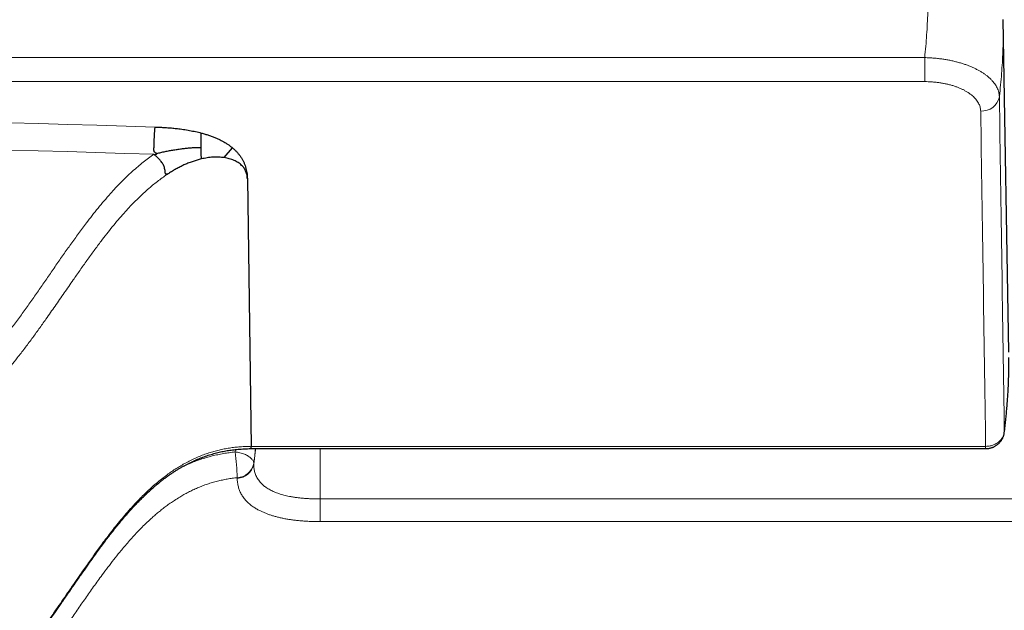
# Model space of a CAD drawing. Header units: millimetres. Extents: x 8 to 735, y 12 to 450.
# Tile 54 of 71: x 392 to 431, y 407 to 430. Entities that reach past the tile are written whole.
import ezdxf

# ---------------------------------------------------------------- set-up
doc = ezdxf.new("R2010")
doc.units = ezdxf.units.MM

msp = doc.modelspace()

# ---------------------------------------------------------------- linework, layer by layer
at = {"color": 7, "linetype": 'Continuous', "lineweight": 30}
for p, q in [((431.223, 416.878), (431, 430.166)), ((399.879, 424.651), (400.207, 425.046)), ((400.806, 423.807), (400.962, 413.112)), ((400.96, 413.021), (430.297, 413.021))]:
    msp.add_line(p, q, dxfattribs=at)
at = {"color": 252, "linetype": 'Continuous', "lineweight": 0}
for p, q in [((349.399, 428.648), (427.863, 428.648)), ((427.863, 428.648), (427.863, 427.688)), ((349.399, 427.688), (427.863, 427.688)), ((400.329, 412.985), (400.316, 412.887)), ((400.962, 413.112), (430.297, 413.112)), ((430.297, 413.021), (430.297, 413.112)), ((401.062, 412.397), (401.062, 412.424)), ((400.403, 411.833), (400.403, 411.86))]:
    msp.add_line(p, q, dxfattribs=at)
at = {"color": 252, "linetype": 'Continuous', "lineweight": 0, "flags": 128}
for points in [[(391.316, 426.04), (392.477, 426.01), (393.639, 425.978), (394.8, 425.945), (395.96, 425.911), (397.121, 425.874)], [(391.294, 424.95), (392.449, 424.921), (393.605, 424.89), (394.76, 424.857), (395.915, 424.822), (397.07, 424.786)], [(431.043, 413.681), (431.041, 413.659), (431.041, 413.658)], [(400.316, 412.887), (400.365, 412.882), (400.414, 412.875), (400.462, 412.866), (400.509, 412.856), (400.556, 412.844), (400.602, 412.83), (400.646, 412.815), (400.689, 412.799), (400.731, 412.782), (400.77, 412.763), (400.808, 412.743), (400.843, 412.722), (400.877, 412.7), (400.908, 412.678), (400.936, 412.654), (400.962, 412.63), (400.985, 412.605), (401.005, 412.58), (401.022, 412.554), (401.036, 412.528), (401.047, 412.502), (401.055, 412.476), (401.06, 412.45), (401.062, 412.424)], [(403.713, 410.104), (403.713, 410.137), (403.713, 410.172), (403.713, 410.209), (403.713, 410.249), (403.713, 410.29), (403.713, 410.333), (403.713, 410.378), (403.713, 410.425), (403.713, 410.472), (403.713, 410.521), (403.713, 410.57), (403.713, 410.62), (403.713, 410.67), (403.713, 410.72), (403.713, 410.77), (403.713, 410.82), (403.713, 410.87), (403.713, 410.918), (403.713, 410.965), (403.713, 411.012)], [(403.713, 411.012), (406.128, 411.012), (414.126, 411.012), (458.425, 411.012), (469.5, 411.012)], [(403.713, 410.104), (404.844, 410.104), (405.975, 410.104), (408.236, 410.104), (445.937, 410.104), (464.788, 410.104), (469.5, 410.104)]]:
    msp.add_lwpolyline(points, dxfattribs=at)
at = {"color": 252, "linetype": 'Continuous', "lineweight": 0}
for centre, radius, start, end in [((430.141, 427.228), 0.718, 266.6494, 348.4766), ((379.138, 415.309), 22.113, 352.5049, 354.0624), ((391.073, 411.587), 9.334, 1.6761, 8.0063), ((400.374, 412.561), 0.702, 272.4384, 348.7219), ((400.374, 412.535), 0.702, 272.4317, 348.7139)]:
    msp.add_arc(centre, radius, start, end, dxfattribs=at)
for centre, major_axis, ratio, start_param, end_param in [((397.811, 613.996), (-30.011, 1816.834), 0.016567, 4.601636, 4.609056), ((397.811, 613.359), (-30.011, 1816.195), 0.01616, 4.601641, 4.609061)]:
    msp.add_ellipse(centre, major_axis=major_axis, ratio=ratio, start_param=start_param, end_param=end_param, dxfattribs=at)
for points, knots in [([(427.863, 428.648), (427.878, 428.8), (427.907, 429.104), (427.941, 429.556), (427.969, 430.004), (427.988, 430.449), (428, 430.89), (428.005, 431.326), (428.002, 431.758), (427.991, 432.161), (427.975, 432.535), (427.955, 432.881), (427.93, 433.224), (427.9, 433.563), (427.875, 433.785), (427.863, 433.897)], [0, 0, 0, 0, 0.0823911, 0.1648032, 0.2472151, 0.3296059, 0.4119984, 0.494412, 0.5768257, 0.6592181, 0.7273625, 0.7955247, 0.8636929, 0.9318554, 1, 1, 1, 1]), ([(430.845, 427.085), (430.846, 427.091), (430.864, 427.249), (430.896, 427.558), (430.935, 428.01), (430.965, 428.458), (430.987, 428.903), (431, 429.344), (431.005, 429.765), (431.002, 430.036), (431, 430.164)], [0, 0, 0, 0, 0.005968, 0.150349, 0.294767, 0.439185, 0.583566, 0.72795, 0.872371, 1, 1, 1, 1]), ([(430.845, 427.085), (430.844, 427.104), (430.842, 427.152), (430.83, 427.228), (430.808, 427.313), (430.777, 427.397), (430.736, 427.481), (430.687, 427.563), (430.629, 427.644), (430.562, 427.724), (430.486, 427.801), (430.402, 427.877), (430.31, 427.95), (430.211, 428.021), (430.106, 428.087), (429.995, 428.15), (429.88, 428.209), (429.759, 428.265), (429.632, 428.318), (429.501, 428.367), (429.362, 428.413), (429.216, 428.456), (429.063, 428.496), (428.906, 428.532), (428.746, 428.563), (428.583, 428.589), (428.413, 428.611), (428.235, 428.629), (428.049, 428.642), (427.925, 428.646), (427.863, 428.648)], [0, 0, 0, 0, 0.024743, 0.060556, 0.096479, 0.132459, 0.168439, 0.204361, 0.240173, 0.276035, 0.31201, 0.348043, 0.384075, 0.42005, 0.455912, 0.490241, 0.524668, 0.559147, 0.593625, 0.628053, 0.662382, 0.698572, 0.734878, 0.771243, 0.807608, 0.843914, 0.880105, 0.920057, 0.960048, 1, 1, 1, 1]), ([(430.099, 426.511), (430.098, 426.526), (430.097, 426.568), (430.086, 426.637), (430.064, 426.716), (430.032, 426.794), (429.99, 426.871), (429.939, 426.946), (429.878, 427.019), (429.808, 427.09), (429.729, 427.158), (429.642, 427.223), (429.548, 427.284), (429.447, 427.341), (429.342, 427.393), (429.231, 427.442), (429.113, 427.487), (428.989, 427.528), (428.857, 427.566), (428.718, 427.599), (428.575, 427.627), (428.429, 427.65), (428.284, 427.667), (428.142, 427.679), (428.003, 427.686), (427.91, 427.687), (427.863, 427.688)], [0, 0, 0, 0, 0.024784, 0.067804, 0.11097, 0.154184, 0.197347, 0.240366, 0.283396, 0.326574, 0.369801, 0.412978, 0.456008, 0.497183, 0.538488, 0.579838, 0.621143, 0.662318, 0.705753, 0.749339, 0.792977, 0.836565, 0.880001, 0.919987, 0.960013, 1, 1, 1, 1]), ([(347.347, 424.86), (347.378, 424.729), (347.439, 424.466), (347.543, 424.074), (347.655, 423.683), (347.776, 423.295), (347.908, 422.901), (348.053, 422.502), (348.209, 422.098), (348.376, 421.697), (348.552, 421.299), (348.738, 420.905), (348.933, 420.514), (349.138, 420.126), (349.353, 419.742), (349.576, 419.362), (349.809, 418.986), (350.051, 418.614), (350.308, 418.238), (350.581, 417.857), (350.869, 417.474), (351.168, 417.096), (351.47, 416.732), (351.774, 416.381), (352.078, 416.045), (352.391, 415.714), (352.712, 415.388), (353.041, 415.068), (353.377, 414.754), (353.721, 414.446), (354.072, 414.144), (354.43, 413.849), (354.796, 413.559), (355.169, 413.277), (355.557, 412.994), (355.962, 412.712), (356.384, 412.432), (356.813, 412.16), (357.238, 411.901), (357.661, 411.657), (358.079, 411.425), (358.503, 411.201), (358.932, 410.984), (359.366, 410.775), (359.805, 410.573), (360.249, 410.38), (360.698, 410.194), (361.151, 410.016), (361.608, 409.846), (362.069, 409.685), (362.546, 409.528), (363.037, 409.376), (363.544, 409.23), (364.054, 409.094), (364.556, 408.971), (365.05, 408.859), (365.535, 408.758), (366.022, 408.666), (366.511, 408.583), (367.002, 408.508), (367.495, 408.442), (367.989, 408.384), (368.484, 408.335), (368.981, 408.296), (369.478, 408.264), (369.977, 408.242), (370.487, 408.228), (371.01, 408.224), (371.545, 408.229), (372.079, 408.245), (372.595, 408.27), (373.091, 408.303), (373.569, 408.342), (374.045, 408.39), (374.52, 408.446), (374.994, 408.51), (375.466, 408.582), (375.936, 408.662), (376.408, 408.751), (376.883, 408.849), (377.358, 408.955), (377.832, 409.07), (378.304, 409.194), (378.776, 409.327), (379.246, 409.469), (379.713, 409.619), (380.176, 409.777), (380.635, 409.943), (381.09, 410.117), (381.54, 410.3), (381.986, 410.49), (382.428, 410.688), (382.864, 410.894), (383.296, 411.108), (383.732, 411.334), (384.173, 411.574), (384.617, 411.828), (385.055, 412.09), (385.475, 412.355), (385.88, 412.62), (386.269, 412.887), (386.651, 413.16), (387.026, 413.439), (387.394, 413.726), (387.756, 414.018), (388.11, 414.317), (388.457, 414.623), (388.797, 414.934), (389.128, 415.251), (389.452, 415.575), (389.776, 415.911), (390.098, 416.262), (390.418, 416.627), (390.729, 416.997), (391.041, 417.385), (391.352, 417.79), (391.665, 418.211), (391.971, 418.635), (392.272, 419.062), (392.569, 419.49), (392.865, 419.919), (393.161, 420.347), (393.458, 420.774), (393.759, 421.199), (394.064, 421.621), (394.347, 422.001), (394.607, 422.338), (394.843, 422.634), (395.086, 422.925), (395.319, 423.194), (395.543, 423.439), (395.757, 423.662), (395.977, 423.88), (396.204, 424.092), (396.426, 424.288), (396.643, 424.467), (396.853, 424.63), (396.998, 424.733), (397.071, 424.785)], [0, 0, 0, 0, 0.006974, 0.013949, 0.020925, 0.027901, 0.034874, 0.042251, 0.049629, 0.057006, 0.064383, 0.071759, 0.079137, 0.086515, 0.093891, 0.101268, 0.108645, 0.116023, 0.1234, 0.131309, 0.139221, 0.147133, 0.155043, 0.162419, 0.169797, 0.177175, 0.184551, 0.191927, 0.199305, 0.206683, 0.214059, 0.221435, 0.228813, 0.236191, 0.243568, 0.251477, 0.259387, 0.267298, 0.275207, 0.282583, 0.289961, 0.297339, 0.304715, 0.312091, 0.319469, 0.326847, 0.334223, 0.3416, 0.348978, 0.356356, 0.363732, 0.371641, 0.379551, 0.387461, 0.39537, 0.402748, 0.410127, 0.417506, 0.424884, 0.432262, 0.439642, 0.447021, 0.454399, 0.461777, 0.469157, 0.476537, 0.483915, 0.491825, 0.499737, 0.507649, 0.515559, 0.522652, 0.529747, 0.536842, 0.543935, 0.551028, 0.558123, 0.565217, 0.572311, 0.579588, 0.586868, 0.594147, 0.601425, 0.608803, 0.616182, 0.623561, 0.630939, 0.638317, 0.645696, 0.653075, 0.660453, 0.66783, 0.67521, 0.682589, 0.689966, 0.697877, 0.70579, 0.713703, 0.721614, 0.728988, 0.736363, 0.743739, 0.751113, 0.758487, 0.765862, 0.773238, 0.780612, 0.787986, 0.795362, 0.802738, 0.810112, 0.818017, 0.825923, 0.83383, 0.841734, 0.850381, 0.859027, 0.867674, 0.876323, 0.884974, 0.893626, 0.902278, 0.91093, 0.91958, 0.928229, 0.936877, 0.943139, 0.949401, 0.955664, 0.961924, 0.966977, 0.972032, 0.977088, 0.982142, 0.987193, 0.991462, 0.995731, 1, 1, 1, 1]), ([(346.652, 424.357), (346.683, 424.222), (346.747, 423.952), (346.854, 423.548), (346.969, 423.146), (347.093, 422.746), (347.23, 422.341), (347.378, 421.93), (347.539, 421.514), (347.711, 421.102), (347.892, 420.692), (348.084, 420.286), (348.285, 419.883), (348.496, 419.484), (348.716, 419.089), (348.947, 418.698), (349.186, 418.311), (349.435, 417.928), (349.7, 417.54), (349.98, 417.149), (350.278, 416.754), (350.586, 416.365), (350.896, 415.99), (351.209, 415.63), (351.522, 415.283), (351.844, 414.942), (352.175, 414.607), (352.513, 414.278), (352.859, 413.954), (353.213, 413.637), (353.574, 413.327), (353.943, 413.022), (354.32, 412.725), (354.703, 412.434), (355.103, 412.143), (355.52, 411.853), (355.954, 411.564), (356.396, 411.284), (356.834, 411.018), (357.269, 410.766), (357.7, 410.527), (358.136, 410.297), (358.577, 410.073), (359.024, 409.858), (359.476, 409.651), (359.933, 409.451), (360.395, 409.26), (360.861, 409.077), (361.332, 408.902), (361.807, 408.736), (362.297, 408.574), (362.803, 408.418), (363.325, 408.268), (363.85, 408.128), (364.367, 408.001), (364.876, 407.886), (365.374, 407.782), (365.876, 407.688), (366.379, 407.602), (366.885, 407.525), (367.392, 407.456), (367.901, 407.397), (368.411, 407.347), (368.922, 407.306), (369.434, 407.274), (369.947, 407.251), (370.472, 407.237), (371.011, 407.232), (371.561, 407.238), (372.111, 407.254), (372.642, 407.28), (373.153, 407.313), (373.644, 407.354), (374.135, 407.403), (374.624, 407.461), (375.111, 407.527), (375.597, 407.601), (376.081, 407.683), (376.568, 407.775), (377.056, 407.875), (377.546, 407.985), (378.033, 408.104), (378.519, 408.231), (379.005, 408.368), (379.489, 408.514), (379.969, 408.668), (380.446, 408.831), (380.918, 409.002), (381.387, 409.181), (381.851, 409.369), (382.31, 409.565), (382.764, 409.769), (383.214, 409.981), (383.658, 410.201), (384.107, 410.434), (384.56, 410.681), (385.018, 410.942), (385.468, 411.212), (385.901, 411.484), (386.318, 411.758), (386.718, 412.032), (387.111, 412.313), (387.497, 412.601), (387.876, 412.895), (388.249, 413.197), (388.613, 413.504), (388.97, 413.819), (389.32, 414.139), (389.661, 414.466), (389.994, 414.798), (390.304, 415.12), (390.591, 415.432), (390.857, 415.73), (391.117, 416.033), (391.371, 416.339), (391.637, 416.672), (391.914, 417.031), (392.201, 417.416), (392.483, 417.805), (392.792, 418.239), (393.126, 418.718), (393.488, 419.241), (393.82, 419.721), (394.124, 420.156), (394.4, 420.546), (394.68, 420.934), (394.943, 421.286), (395.187, 421.602), (395.412, 421.885), (395.643, 422.163), (395.866, 422.419), (396.079, 422.653), (396.282, 422.866), (396.492, 423.074), (396.708, 423.276), (396.916, 423.459), (397.116, 423.623), (397.305, 423.77), (397.5, 423.911), (397.635, 424), (397.702, 424.044)], [0, 0, 0, 0, 0.007002, 0.014005, 0.02101, 0.028013, 0.035015, 0.042423, 0.049832, 0.057242, 0.06465, 0.072058, 0.079467, 0.086877, 0.094285, 0.101693, 0.109103, 0.116512, 0.12392, 0.131864, 0.13981, 0.147755, 0.155699, 0.163107, 0.170516, 0.177926, 0.185334, 0.192741, 0.200151, 0.20756, 0.214968, 0.222376, 0.229785, 0.237195, 0.244603, 0.252546, 0.26049, 0.268435, 0.276378, 0.283785, 0.291195, 0.298604, 0.306012, 0.313419, 0.320829, 0.328238, 0.335646, 0.343054, 0.350463, 0.357873, 0.365281, 0.373223, 0.381167, 0.389111, 0.397053, 0.404463, 0.411874, 0.419284, 0.426694, 0.434103, 0.441514, 0.448925, 0.456335, 0.463744, 0.471155, 0.478566, 0.485976, 0.49392, 0.501865, 0.509811, 0.517755, 0.524879, 0.532004, 0.539128, 0.546252, 0.553375, 0.5605, 0.567625, 0.574749, 0.582058, 0.589368, 0.596679, 0.603988, 0.611397, 0.618808, 0.626219, 0.633628, 0.641037, 0.648448, 0.655859, 0.663268, 0.670678, 0.678088, 0.685499, 0.692908, 0.700853, 0.7088, 0.716747, 0.724692, 0.732095, 0.7395, 0.746905, 0.754309, 0.761712, 0.769117, 0.776522, 0.783926, 0.791329, 0.798735, 0.80614, 0.813544, 0.819892, 0.826242, 0.832593, 0.838943, 0.845292, 0.853026, 0.860762, 0.868498, 0.876233, 0.886542, 0.896851, 0.90716, 0.914912, 0.922664, 0.930416, 0.938168, 0.943995, 0.949822, 0.955649, 0.961475, 0.966177, 0.970881, 0.975584, 0.980286, 0.984986, 0.988739, 0.992494, 0.996248, 1, 1, 1, 1]), ([(346, 416.276), (346.001, 416.207), (346.003, 415.99), (346.019, 415.626), (346.046, 415.184), (346.085, 414.742), (346.134, 414.301), (346.194, 413.861), (346.264, 413.422), (346.345, 412.985), (346.437, 412.549), (346.539, 412.115), (346.652, 411.682), (346.769, 411.272), (346.889, 410.885), (347.011, 410.519), (347.14, 410.155), (347.277, 409.794), (347.429, 409.414), (347.598, 409.018), (347.786, 408.604), (347.984, 408.195), (348.191, 407.789), (348.409, 407.386), (348.637, 406.988), (348.874, 406.593), (349.121, 406.203), (349.377, 405.818), (349.642, 405.437), (349.917, 405.061), (350.188, 404.707), (350.452, 404.375), (350.71, 404.065), (350.974, 403.758), (351.244, 403.455), (351.535, 403.141), (351.849, 402.816), (352.185, 402.481), (352.53, 402.152), (352.882, 401.829), (353.242, 401.513), (353.61, 401.203), (353.985, 400.9), (354.368, 400.603), (354.757, 400.313), (355.154, 400.03), (355.558, 399.754), (355.978, 399.479), (356.414, 399.206), (356.869, 398.934), (357.329, 398.672), (357.787, 398.423), (358.24, 398.189), (358.687, 397.967), (359.14, 397.754), (359.599, 397.548), (360.062, 397.351), (360.53, 397.162), (361.002, 396.982), (361.478, 396.809), (361.959, 396.646), (362.444, 396.491), (362.932, 396.344), (363.436, 396.203), (363.955, 396.068), (364.489, 395.94), (365.027, 395.822), (365.555, 395.716), (366.073, 395.623), (366.582, 395.54), (367.092, 395.467), (367.604, 395.402), (368.118, 395.347), (368.632, 395.301), (369.148, 395.263), (369.665, 395.235), (370.182, 395.217), (370.699, 395.207), (371.217, 395.207), (371.71, 395.215), (372.178, 395.23), (372.621, 395.252), (373.064, 395.28), (373.506, 395.314), (373.972, 395.358), (374.461, 395.412), (374.972, 395.478), (375.482, 395.553), (375.99, 395.637), (376.496, 395.729), (377, 395.831), (377.501, 395.942), (377.999, 396.061), (378.494, 396.189), (378.986, 396.326), (379.475, 396.472), (379.937, 396.618), (380.372, 396.765), (380.782, 396.91), (381.189, 397.062), (381.593, 397.219), (382.015, 397.392), (382.455, 397.581), (382.913, 397.787), (383.365, 398.002), (383.811, 398.224), (384.253, 398.455), (384.688, 398.693), (385.118, 398.938), (385.542, 399.191), (385.959, 399.452), (386.37, 399.72), (386.774, 399.995), (387.153, 400.264), (387.507, 400.525), (387.838, 400.778), (388.163, 401.035), (388.482, 401.298), (388.802, 401.57), (389.122, 401.851), (389.44, 402.143), (389.752, 402.44), (390.057, 402.742), (390.356, 403.049), (390.648, 403.36), (390.932, 403.676), (391.213, 403.999), (391.488, 404.329), (391.758, 404.665), (392.022, 405.004), (392.303, 405.378), (392.6, 405.786), (392.915, 406.228), (393.276, 406.746), (393.686, 407.34), (394.095, 407.934), (394.457, 408.452), (394.771, 408.894), (395.05, 409.274), (395.291, 409.593), (395.492, 409.852), (395.698, 410.108), (395.91, 410.361), (396.112, 410.592), (396.304, 410.803), (396.484, 410.993), (396.67, 411.18), (396.862, 411.363), (397.06, 411.543), (397.265, 411.718), (397.478, 411.887), (397.682, 412.037), (397.875, 412.169), (398.058, 412.285), (398.245, 412.395), (398.438, 412.5), (398.638, 412.599), (398.845, 412.691), (399.056, 412.776), (399.265, 412.849), (399.472, 412.912), (399.675, 412.965), (399.881, 413.01), (400.091, 413.047), (400.305, 413.075), (400.523, 413.095), (400.742, 413.109), (400.889, 413.112), (400.962, 413.114)], [0, 0, 0, 0, 0.003139, 0.009834, 0.016529, 0.023222, 0.029915, 0.03661, 0.043305, 0.049998, 0.056691, 0.063385, 0.07008, 0.076773, 0.082515, 0.088257, 0.094001, 0.099743, 0.105485, 0.112181, 0.118879, 0.125577, 0.132274, 0.13897, 0.145668, 0.152366, 0.159063, 0.165759, 0.172457, 0.179155, 0.185852, 0.1916, 0.19735, 0.2031, 0.20885, 0.214599, 0.221262, 0.227927, 0.234591, 0.241254, 0.247918, 0.254582, 0.261247, 0.26791, 0.274574, 0.281238, 0.287903, 0.294566, 0.30171, 0.308856, 0.316002, 0.323146, 0.329816, 0.336487, 0.343158, 0.349827, 0.356497, 0.363168, 0.369839, 0.376509, 0.383178, 0.389849, 0.39652, 0.40319, 0.410342, 0.417496, 0.42465, 0.431802, 0.438471, 0.445141, 0.451811, 0.458479, 0.465148, 0.471818, 0.478488, 0.485157, 0.491826, 0.498496, 0.505166, 0.511835, 0.517555, 0.523277, 0.528999, 0.534721, 0.540441, 0.547109, 0.553779, 0.560448, 0.567116, 0.573784, 0.580453, 0.587122, 0.59379, 0.600458, 0.607127, 0.613797, 0.620465, 0.626184, 0.631905, 0.637627, 0.643348, 0.649068, 0.655733, 0.662401, 0.669068, 0.675734, 0.6824, 0.689067, 0.695734, 0.7024, 0.709066, 0.715733, 0.7224, 0.729066, 0.734783, 0.740502, 0.746221, 0.751939, 0.757656, 0.76368, 0.769705, 0.77573, 0.781754, 0.787778, 0.793802, 0.799827, 0.805851, 0.812008, 0.818167, 0.824325, 0.830483, 0.838295, 0.846107, 0.853919, 0.865635, 0.87735, 0.885162, 0.892974, 0.900785, 0.905479, 0.910173, 0.914868, 0.919562, 0.924254, 0.927953, 0.931653, 0.935352, 0.93905, 0.942791, 0.946534, 0.950277, 0.954017, 0.956945, 0.959876, 0.962806, 0.965734, 0.968737, 0.971744, 0.97475, 0.977753, 0.980487, 0.983223, 0.98596, 0.988693, 0.991518, 0.994345, 0.997174, 1, 1, 1, 1]), ([(430.297, 413.112), (430.302, 413.112), (430.325, 413.113), (430.373, 413.115), (430.44, 413.123), (430.513, 413.139), (430.584, 413.16), (430.651, 413.188), (430.715, 413.221), (430.778, 413.26), (430.838, 413.308), (430.893, 413.362), (430.941, 413.421), (430.98, 413.485), (431.011, 413.552), (431.032, 413.618), (431.039, 413.661), (431.043, 413.681)], [0, 0, 0, 0, 0.012618, 0.063124, 0.131346, 0.199738, 0.26796, 0.336183, 0.404577, 0.4728, 0.549719, 0.626882, 0.703801, 0.780718, 0.85788, 0.934798, 1, 1, 1, 1]), ([(401.062, 412.397), (401.081, 412.55), (401.108, 412.758), (401.128, 412.966), (401.134, 413.021)], [0, 0, 0, 0, 0.735193, 1, 1, 1, 1]), ([(403.713, 413.021), (403.713, 412.883), (403.713, 412.571), (403.713, 412.079), (403.713, 411.549), (403.713, 411.191), (403.713, 411.012)], [0, 0, 0, 0, 0.2108716, 0.4739144, 0.7369572, 1, 1, 1, 1]), ([(398.163, 412.269), (398.2, 412.288), (398.307, 412.341), (398.489, 412.422), (398.708, 412.511), (398.935, 412.592), (399.165, 412.665), (399.395, 412.728), (399.625, 412.781), (399.853, 412.825), (400.084, 412.862), (400.239, 412.879), (400.316, 412.887)], [0, 0, 0, 0, 0.057199, 0.161568, 0.268731, 0.375997, 0.483255, 0.590409, 0.692758, 0.795202, 0.897648, 1, 1, 1, 1]), ([(401.062, 412.397), (401.062, 412.372), (401.063, 412.323), (401.07, 412.249), (401.081, 412.175), (401.097, 412.1), (401.12, 412.023), (401.15, 411.946), (401.188, 411.869), (401.233, 411.793), (401.288, 411.717), (401.346, 411.65), (401.405, 411.591), (401.464, 411.539), (401.527, 411.489), (401.597, 411.441), (401.673, 411.395), (401.754, 411.351), (401.838, 411.31), (401.926, 411.273), (402.019, 411.238), (402.116, 411.205), (402.218, 411.175), (402.322, 411.148), (402.429, 411.124), (402.55, 411.1), (402.683, 411.078), (402.83, 411.058), (402.98, 411.042), (403.132, 411.03), (403.286, 411.021), (403.434, 411.015), (403.576, 411.012), (403.667, 411.012), (403.713, 411.012), (403.713, 411.012)], [0, 0, 0, 0, 0.033008, 0.066015, 0.099167, 0.132319, 0.167301, 0.202298, 0.237272, 0.273133, 0.309022, 0.344872, 0.371313, 0.39777, 0.424208, 0.451403, 0.478621, 0.505814, 0.532283, 0.558773, 0.585243, 0.612487, 0.639753, 0.667001, 0.694343, 0.72175, 0.757131, 0.792541, 0.827932, 0.864079, 0.900245, 0.936398, 0.968178, 0.999986, 1, 1, 1, 1]), ([(391.713, 403.362), (391.713, 403.362), (391.804, 403.478), (391.985, 403.71), (392.25, 404.061), (392.51, 404.415), (392.771, 404.777), (393.054, 405.178), (393.36, 405.618), (393.685, 406.091), (394.009, 406.564), (394.336, 407.036), (394.666, 407.506), (394.966, 407.921), (395.235, 408.281), (395.47, 408.586), (395.679, 408.848), (395.861, 409.067), (396.019, 409.252), (396.186, 409.443), (396.365, 409.638), (396.553, 409.835), (396.751, 410.031), (396.938, 410.205), (397.106, 410.355), (397.255, 410.481), (397.408, 410.604), (397.566, 410.724), (397.728, 410.842), (397.906, 410.962), (398.089, 411.077), (398.275, 411.186), (398.452, 411.281), (398.633, 411.371), (398.82, 411.455), (399.011, 411.533), (399.208, 411.604), (399.408, 411.668), (399.608, 411.723), (399.807, 411.769), (400.004, 411.807), (400.203, 411.838), (400.337, 411.853), (400.403, 411.86)], [0, 0, 0, 0, 0.000004, 0.035875, 0.071762, 0.107648, 0.143548, 0.181221, 0.228315, 0.27541, 0.322505, 0.3696, 0.416695, 0.46379, 0.495214, 0.52664, 0.558063, 0.576941, 0.59582, 0.617048, 0.638279, 0.659507, 0.682281, 0.705054, 0.720409, 0.735767, 0.751122, 0.766722, 0.782325, 0.797925, 0.81684, 0.832171, 0.847513, 0.862853, 0.878182, 0.893818, 0.90947, 0.92512, 0.940755, 0.955559, 0.970377, 0.985195, 1, 1, 1, 1]), ([(400.403, 411.833), (400.404, 411.805), (400.405, 411.748), (400.413, 411.662), (400.427, 411.576), (400.445, 411.495), (400.467, 411.419), (400.492, 411.348), (400.523, 411.278), (400.559, 411.207), (400.601, 411.137), (400.649, 411.067), (400.704, 410.998), (400.762, 410.932), (400.825, 410.869), (400.892, 410.81), (400.964, 410.753), (401.034, 410.702), (401.101, 410.658), (401.164, 410.619), (401.229, 410.582), (401.312, 410.538), (401.415, 410.489), (401.537, 410.438), (401.66, 410.392), (401.783, 410.351), (401.912, 410.313), (402.048, 410.277), (402.191, 410.244), (402.342, 410.215), (402.496, 410.189), (402.654, 410.167), (402.815, 410.148), (402.979, 410.133), (403.145, 410.121), (403.286, 410.114), (403.424, 410.109), (403.557, 410.105), (403.661, 410.105), (403.713, 410.104)], [0, 0, 0, 0, 0.030826, 0.061653, 0.092613, 0.123573, 0.149596, 0.175619, 0.201781, 0.227942, 0.254608, 0.281274, 0.308155, 0.335035, 0.359636, 0.384237, 0.409061, 0.433885, 0.451937, 0.46999, 0.488139, 0.506288, 0.536536, 0.566898, 0.594349, 0.6218, 0.649561, 0.677323, 0.707532, 0.737743, 0.768255, 0.798769, 0.830082, 0.861395, 0.892917, 0.92444, 0.941376, 0.970675, 1, 1, 1, 1])]:
    msp.add_open_spline(points, degree=3, knots=knots, dxfattribs=at)
at = {"color": 7, "linetype": 'Continuous', "lineweight": 30}
for points, knots in [([(397.189, 424.818), (397.187, 424.819), (397.172, 424.83), (397.148, 424.844), (397.118, 424.857), (397.099, 424.867), (397.086, 424.877), (397.08, 424.89), (397.078, 424.911), (397.076, 424.955), (397.077, 425.025), (397.079, 425.114), (397.081, 425.206), (397.084, 425.296), (397.088, 425.377), (397.091, 425.456), (397.095, 425.532), (397.1, 425.612), (397.105, 425.686), (397.11, 425.754), (397.114, 425.815), (397.12, 425.853), (397.121, 425.872), (397.122, 425.874)], [0, 0, 0, 0, 0.005326, 0.045409, 0.065645, 0.085791, 0.095578, 0.105317, 0.121329, 0.148393, 0.217886, 0.293087, 0.364393, 0.435926, 0.507231, 0.56028, 0.631578, 0.703104, 0.774402, 0.845708, 0.917241, 0.988544, 1, 1, 1, 1]), ([(397.121, 425.874), (397.188, 425.872), (397.323, 425.867), (397.524, 425.855), (397.724, 425.84), (397.923, 425.821), (398.099, 425.8), (398.25, 425.779), (398.377, 425.759), (398.501, 425.738), (398.621, 425.715), (398.738, 425.69), (398.854, 425.663), (398.929, 425.644), (398.966, 425.634)], [0, 0, 0, 0, 0.105739, 0.211494, 0.317235, 0.422955, 0.528683, 0.598664, 0.668289, 0.736572, 0.80312, 0.868737, 0.934357, 1, 1, 1, 1]), ([(398.966, 425.634), (399.017, 425.62), (399.117, 425.593), (399.261, 425.547), (399.401, 425.497), (399.536, 425.443), (399.665, 425.386), (399.787, 425.325), (399.903, 425.26), (400.012, 425.192), (400.115, 425.121), (400.176, 425.071), (400.207, 425.046)], [0, 0, 0, 0, 0.100576, 0.200345, 0.300442, 0.400582, 0.499992, 0.59961, 0.699689, 0.799942, 0.899835, 1, 1, 1, 1]), ([(398.968, 425.062), (398.968, 425.099), (398.968, 425.173), (398.968, 425.283), (398.968, 425.379), (398.968, 425.46), (398.967, 425.527), (398.967, 425.586), (398.967, 425.618), (398.966, 425.634)], [0, 0, 0, 0, 0.177754, 0.354045, 0.526127, 0.651051, 0.771694, 0.887866, 1, 1, 1, 1]), ([(397.07, 424.786), (397.07, 424.786), (397.072, 424.784), (397.077, 424.781), (397.092, 424.778), (397.114, 424.778), (397.14, 424.782), (397.164, 424.79), (397.181, 424.798), (397.189, 424.807), (397.191, 424.811), (397.191, 424.814), (397.19, 424.816), (397.189, 424.817), (397.189, 424.818)], [0, 0, 0, 0, 0.00786, 0.042959, 0.135512, 0.319737, 0.500923, 0.682008, 0.854254, 0.912458, 0.942991, 0.961161, 0.980629, 1, 1, 1, 1]), ([(397.702, 424.044), (397.677, 424.028), (397.641, 424.005), (397.599, 423.987), (397.575, 423.982), (397.556, 423.985), (397.535, 424.002), (397.522, 424.05), (397.519, 424.131), (397.505, 424.217), (397.483, 424.293), (397.44, 424.383), (397.371, 424.489), (397.27, 424.606), (397.163, 424.701), (397.1, 424.759), (397.07, 424.786)], [0, 0, 0, 0, 0.074621, 0.105498, 0.133592, 0.160681, 0.188818, 0.255027, 0.340661, 0.422235, 0.489525, 0.544884, 0.672225, 0.792049, 0.902783, 1, 1, 1, 1]), ([(397.189, 424.818), (397.243, 424.832), (397.353, 424.86), (397.522, 424.897), (397.695, 424.931), (397.87, 424.962), (398.045, 424.988), (398.215, 425.011), (398.378, 425.03), (398.534, 425.044), (398.684, 425.054), (398.829, 425.061), (398.922, 425.061), (398.968, 425.062)], [0, 0, 0, 0, 0.0907849, 0.1852075, 0.2820542, 0.3801064, 0.4781475, 0.5751493, 0.665085, 0.7530255, 0.8384754, 0.9209538, 1, 1, 1, 1]), ([(398.97, 424.598), (398.969, 424.611), (398.969, 424.637), (398.968, 424.685), (398.968, 424.738), (398.968, 424.803), (398.968, 424.88), (398.968, 424.969), (398.968, 425.031), (398.968, 425.062)], [0, 0, 0, 0, 0.1132543, 0.2298216, 0.3501527, 0.4742801, 0.6451536, 0.8209725, 1, 1, 1, 1]), ([(400.207, 425.046), (400.239, 425.019), (400.303, 424.964), (400.388, 424.876), (400.466, 424.786), (400.536, 424.692), (400.598, 424.594), (400.652, 424.492), (400.698, 424.386), (400.736, 424.277), (400.766, 424.165), (400.788, 424.049), (400.802, 423.929), (400.805, 423.848), (400.807, 423.807)], [0, 0, 0, 0, 0.074639, 0.150195, 0.2269, 0.304977, 0.384634, 0.466069, 0.549607, 0.635118, 0.722767, 0.812705, 0.905072, 1, 1, 1, 1]), ([(398.97, 424.598), (398.914, 424.584), (398.803, 424.556), (398.638, 424.503), (398.475, 424.443), (398.314, 424.376), (398.157, 424.302), (398.002, 424.221), (397.85, 424.136), (397.751, 424.074), (397.702, 424.043)], [0, 0, 0, 0, 0.125008, 0.249986, 0.374989, 0.500017, 0.62502, 0.749996, 0.874987, 1, 1, 1, 1]), ([(399.879, 424.651), (399.806, 424.659), (399.66, 424.675), (399.431, 424.67), (399.2, 424.646), (399.047, 424.614), (398.97, 424.598)], [0, 0, 0, 0, 0.249958, 0.499983, 0.749964, 1, 1, 1, 1]), ([(400.807, 423.807), (400.804, 423.854), (400.798, 423.948), (400.757, 424.087), (400.688, 424.22), (400.584, 424.344), (400.447, 424.454), (400.28, 424.544), (400.09, 424.613), (399.949, 424.638), (399.879, 424.651)], [0, 0, 0, 0, 0.12648, 0.252662, 0.379171, 0.503939, 0.630897, 0.755033, 0.877417, 1, 1, 1, 1]), ([(431.041, 413.658), (431.047, 413.701), (431.063, 413.827), (431.087, 414.035), (431.114, 414.282), (431.137, 414.528), (431.158, 414.775), (431.176, 415.022), (431.192, 415.269), (431.204, 415.517), (431.214, 415.764), (431.221, 416.011), (431.225, 416.259), (431.227, 416.478), (431.226, 416.614), (431.225, 416.668)], [0, 0, 0, 0, 0.043778, 0.125832, 0.207885, 0.289936, 0.371986, 0.454034, 0.536081, 0.618127, 0.700172, 0.782217, 0.864261, 0.946304, 1, 1, 1, 1]), ([(346.004, 416.041), (346.005, 416.004), (346.008, 415.9), (346.015, 415.73), (346.025, 415.52), (346.038, 415.303), (346.055, 415.077), (346.074, 414.852), (346.096, 414.627), (346.121, 414.402), (346.148, 414.178), (346.179, 413.954), (346.212, 413.73), (346.247, 413.507), (346.286, 413.284), (346.327, 413.061), (346.371, 412.839), (346.418, 412.617), (346.468, 412.395), (346.52, 412.174), (346.575, 411.952), (346.633, 411.732), (346.694, 411.511), (346.757, 411.29), (346.823, 411.07), (346.892, 410.85), (346.964, 410.631), (347.038, 410.414), (347.115, 410.197), (347.194, 409.982), (347.276, 409.767), (347.36, 409.552), (347.448, 409.338), (347.537, 409.125), (347.63, 408.913), (347.725, 408.702), (347.822, 408.493), (347.921, 408.286), (348.023, 408.079), (348.127, 407.874), (348.235, 407.668), (348.345, 407.463), (348.457, 407.26), (348.572, 407.057), (348.69, 406.855), (348.81, 406.655), (348.932, 406.455), (349.057, 406.256), (349.185, 406.059), (349.315, 405.862), (349.448, 405.667), (349.582, 405.472), (349.72, 405.28), (349.859, 405.088), (350.001, 404.898), (350.145, 404.709), (350.292, 404.521), (350.441, 404.335), (350.592, 404.15), (350.746, 403.966), (350.902, 403.784), (351.06, 403.603), (351.22, 403.423), (351.383, 403.245), (351.548, 403.068), (351.715, 402.892), (351.885, 402.719), (352.055, 402.547), (352.228, 402.377), (352.403, 402.208), (352.581, 402.041), (352.76, 401.876), (352.941, 401.712), (353.124, 401.549), (353.31, 401.389), (353.497, 401.23), (353.687, 401.072), (353.878, 400.917), (354.071, 400.763), (354.265, 400.612), (354.461, 400.462), (354.659, 400.314), (354.859, 400.168), (355.061, 400.023), (355.264, 399.881), (355.47, 399.74), (355.677, 399.602), (355.885, 399.465), (356.096, 399.329), (356.308, 399.196), (356.523, 399.064), (356.739, 398.935), (356.957, 398.807), (357.177, 398.68), (357.399, 398.556), (357.623, 398.433), (357.848, 398.313), (358.075, 398.194), (358.302, 398.078), (358.531, 397.964), (358.761, 397.852), (358.991, 397.742), (359.223, 397.635), (359.456, 397.53), (359.69, 397.427), (359.925, 397.326), (360.161, 397.228), (360.398, 397.131), (360.637, 397.037), (360.876, 396.945), (361.117, 396.855), (361.359, 396.767), (361.602, 396.682), (361.846, 396.599), (362.091, 396.517), (362.338, 396.438), (362.585, 396.361), (362.834, 396.287), (363.085, 396.214), (363.336, 396.144), (363.588, 396.076), (363.841, 396.01), (364.095, 395.946), (364.35, 395.885), (364.605, 395.826), (364.861, 395.769), (365.118, 395.715), (365.375, 395.663), (365.634, 395.613), (365.892, 395.566), (366.151, 395.521), (366.41, 395.478), (366.67, 395.438), (366.93, 395.4), (367.19, 395.364), (367.451, 395.331), (367.712, 395.3), (367.973, 395.272), (368.234, 395.246), (368.496, 395.222), (368.757, 395.201), (369.019, 395.182), (369.282, 395.165), (369.544, 395.151), (369.807, 395.139), (370.07, 395.13), (370.333, 395.123), (370.597, 395.118), (370.86, 395.116), (371.124, 395.116), (371.387, 395.118), (371.651, 395.123), (371.915, 395.13), (372.179, 395.14), (372.443, 395.152), (372.706, 395.166), (372.97, 395.183), (373.232, 395.202), (373.495, 395.224), (373.758, 395.247), (374.021, 395.274), (374.284, 395.302), (374.546, 395.333), (374.808, 395.367), (375.068, 395.402), (375.327, 395.44), (375.585, 395.48), (375.843, 395.523), (376.101, 395.568), (376.36, 395.615), (376.618, 395.665), (376.874, 395.717), (377.13, 395.771), (377.385, 395.827), (377.639, 395.886), (377.892, 395.947), (378.145, 396.01), (378.396, 396.076), (378.647, 396.144), (378.896, 396.214), (379.145, 396.286), (379.394, 396.361), (379.641, 396.438), (379.887, 396.517), (380.133, 396.598), (380.378, 396.682), (380.622, 396.768), (380.866, 396.857), (381.109, 396.947), (381.351, 397.04), (381.591, 397.135), (381.83, 397.233), (382.067, 397.332), (382.303, 397.433), (382.538, 397.536), (382.771, 397.642), (383.002, 397.749), (383.233, 397.858), (383.462, 397.97), (383.689, 398.083), (383.916, 398.199), (384.14, 398.317), (384.363, 398.436), (384.585, 398.558), (384.805, 398.682), (385.024, 398.807), (385.241, 398.935), (385.456, 399.064), (385.67, 399.196), (385.883, 399.329), (386.094, 399.465), (386.303, 399.603), (386.511, 399.742), (386.718, 399.884), (386.923, 400.027), (387.126, 400.173), (387.327, 400.32), (387.526, 400.469), (387.724, 400.62), (387.919, 400.772), (388.113, 400.927), (388.304, 401.082), (388.494, 401.24), (388.682, 401.399), (388.867, 401.56), (389.05, 401.722), (389.231, 401.886), (389.409, 402.05), (389.585, 402.216), (389.759, 402.384), (389.93, 402.553), (390.1, 402.725), (390.268, 402.897), (390.434, 403.072), (390.598, 403.248), (390.76, 403.426), (390.92, 403.604), (391.075, 403.783), (391.229, 403.963), (391.383, 404.147), (391.538, 404.337), (391.694, 404.532), (391.853, 404.734), (392.013, 404.942), (392.177, 405.158), (392.343, 405.382), (392.514, 405.616), (392.689, 405.859), (392.878, 406.126), (393.086, 406.422), (393.324, 406.765), (393.607, 407.175), (393.897, 407.597), (394.172, 407.994), (394.397, 408.316), (394.595, 408.596), (394.774, 408.846), (394.94, 409.073), (395.096, 409.282), (395.245, 409.479), (395.393, 409.67), (395.542, 409.857), (395.685, 410.034), (395.823, 410.199), (395.954, 410.354), (396.087, 410.505), (396.217, 410.648), (396.343, 410.784), (396.467, 410.913), (396.59, 411.036), (396.711, 411.155), (396.83, 411.268), (396.949, 411.377), (397.066, 411.48), (397.18, 411.577), (397.293, 411.67), (397.405, 411.759), (397.516, 411.843), (397.627, 411.924), (397.736, 412), (397.844, 412.073), (397.952, 412.143), (398.06, 412.209), (398.168, 412.273), (398.276, 412.333), (398.384, 412.391), (398.492, 412.446), (398.599, 412.498), (398.707, 412.548), (398.815, 412.594), (398.922, 412.638), (399.03, 412.68), (399.138, 412.719), (399.246, 412.755), (399.355, 412.789), (399.463, 412.821), (399.572, 412.85), (399.68, 412.877), (399.787, 412.901), (399.894, 412.922), (400, 412.941), (400.106, 412.958), (400.214, 412.973), (400.325, 412.986), (400.441, 412.997), (400.56, 413.006), (400.685, 413.014), (400.815, 413.019), (400.907, 413.022), (400.956, 413.023), (400.96, 413.023)], [0, 0, 0, 0, 0.001658, 0.004694, 0.007702, 0.011112, 0.014518, 0.01792, 0.021318, 0.024714, 0.028109, 0.031501, 0.034893, 0.038285, 0.041676, 0.045069, 0.048462, 0.051857, 0.055255, 0.058656, 0.06206, 0.065468, 0.068881, 0.072299, 0.075723, 0.079153, 0.082591, 0.085995, 0.08939, 0.092794, 0.096204, 0.099618, 0.103033, 0.106446, 0.109854, 0.113255, 0.116647, 0.120026, 0.123391, 0.126767, 0.130164, 0.13356, 0.136956, 0.140352, 0.143749, 0.147146, 0.150545, 0.153946, 0.15735, 0.160757, 0.164168, 0.167574, 0.170979, 0.174382, 0.177786, 0.181189, 0.184593, 0.187998, 0.191405, 0.194814, 0.198226, 0.201641, 0.205048, 0.20846, 0.211879, 0.2153, 0.218714, 0.222116, 0.225514, 0.228922, 0.232329, 0.235735, 0.239142, 0.242548, 0.245962, 0.249376, 0.252786, 0.256192, 0.259596, 0.262997, 0.266396, 0.269794, 0.273192, 0.276589, 0.279987, 0.283385, 0.286785, 0.290187, 0.293591, 0.296998, 0.300409, 0.303824, 0.307244, 0.310669, 0.3141, 0.317537, 0.320981, 0.324419, 0.327846, 0.331268, 0.334685, 0.338098, 0.341507, 0.344913, 0.348316, 0.351716, 0.355115, 0.358513, 0.36191, 0.365307, 0.368704, 0.372102, 0.375501, 0.378902, 0.382306, 0.385712, 0.389121, 0.392534, 0.395952, 0.399374, 0.402802, 0.406222, 0.409644, 0.413067, 0.416491, 0.419916, 0.423339, 0.426758, 0.430185, 0.433614, 0.437036, 0.440448, 0.443855, 0.447272, 0.450687, 0.454097, 0.457506, 0.460912, 0.464316, 0.467719, 0.471122, 0.474525, 0.477928, 0.481332, 0.484741, 0.48815, 0.491559, 0.494968, 0.498377, 0.501787, 0.505199, 0.508613, 0.51203, 0.51545, 0.518874, 0.522299, 0.525702, 0.529115, 0.532536, 0.535962, 0.53939, 0.542819, 0.546245, 0.549665, 0.553077, 0.556479, 0.559867, 0.563256, 0.566684, 0.570107, 0.573526, 0.57694, 0.58035, 0.583758, 0.587163, 0.590567, 0.593969, 0.59737, 0.600771, 0.604172, 0.607574, 0.610977, 0.614382, 0.617789, 0.621199, 0.624613, 0.628031, 0.631453, 0.63488, 0.638314, 0.64175, 0.645158, 0.648575, 0.651996, 0.655413, 0.658821, 0.662221, 0.665631, 0.669039, 0.672447, 0.675854, 0.679262, 0.682669, 0.686075, 0.68948, 0.692884, 0.696289, 0.699695, 0.703101, 0.70651, 0.709921, 0.713334, 0.716752, 0.720172, 0.723601, 0.727026, 0.730449, 0.73387, 0.737289, 0.740707, 0.744123, 0.74754, 0.750956, 0.754373, 0.757791, 0.761197, 0.764581, 0.767965, 0.77135, 0.774735, 0.778122, 0.781512, 0.784903, 0.788298, 0.791697, 0.7951, 0.798511, 0.801855, 0.805196, 0.808608, 0.812097, 0.81567, 0.819334, 0.823101, 0.826983, 0.830993, 0.835149, 0.839467, 0.843969, 0.849292, 0.855196, 0.862081, 0.870947, 0.877476, 0.883112, 0.888021, 0.892426, 0.896466, 0.900233, 0.903785, 0.907163, 0.910735, 0.914141, 0.916995, 0.920017, 0.9229, 0.92566, 0.928313, 0.93087, 0.933343, 0.935719, 0.938087, 0.940358, 0.942545, 0.944659, 0.94671, 0.948705, 0.950651, 0.952551, 0.954397, 0.956196, 0.957965, 0.959705, 0.961417, 0.963103, 0.964764, 0.966401, 0.968017, 0.96961, 0.971195, 0.972732, 0.974264, 0.975789, 0.977306, 0.97881, 0.980302, 0.981778, 0.983237, 0.984678, 0.9861, 0.987502, 0.988892, 0.9903, 0.991752, 0.993252, 0.994806, 0.99642, 0.9981, 0.999857, 1, 1, 1, 1]), ([(430.297, 413.021), (430.311, 413.021), (430.34, 413.022), (430.385, 413.026), (430.431, 413.032), (430.476, 413.042), (430.521, 413.054), (430.565, 413.069), (430.608, 413.086), (430.65, 413.106), (430.69, 413.128), (430.73, 413.153), (430.767, 413.181), (430.802, 413.21), (430.836, 413.241), (430.867, 413.275), (430.897, 413.31), (430.924, 413.347), (430.948, 413.386), (430.97, 413.425), (430.989, 413.466), (431.005, 413.508), (431.019, 413.551), (431.031, 413.595), (431.038, 413.63), (431.04, 413.651), (431.041, 413.658)], [0, 0, 0, 0, 0.039079, 0.082269, 0.125063, 0.168139, 0.211689, 0.255566, 0.298588, 0.341552, 0.384923, 0.42862, 0.472104, 0.514594, 0.55734, 0.60036, 0.64359, 0.686872, 0.729063, 0.771056, 0.813264, 0.85565, 0.898169, 0.940592, 0.98229, 1, 1, 1, 1]), ([(400.96, 413.022), (400.96, 413.022), (400.96, 413.022), (400.961, 413.031), (400.962, 413.056), (400.962, 413.094), (400.962, 413.112)], [0, 0, 0, 0, 0.118339, 0.298089, 0.652279, 1, 1, 1, 1])]:
    msp.add_open_spline(points, degree=3, knots=knots, dxfattribs=at)

doc.saveas('drawing.dxf')
